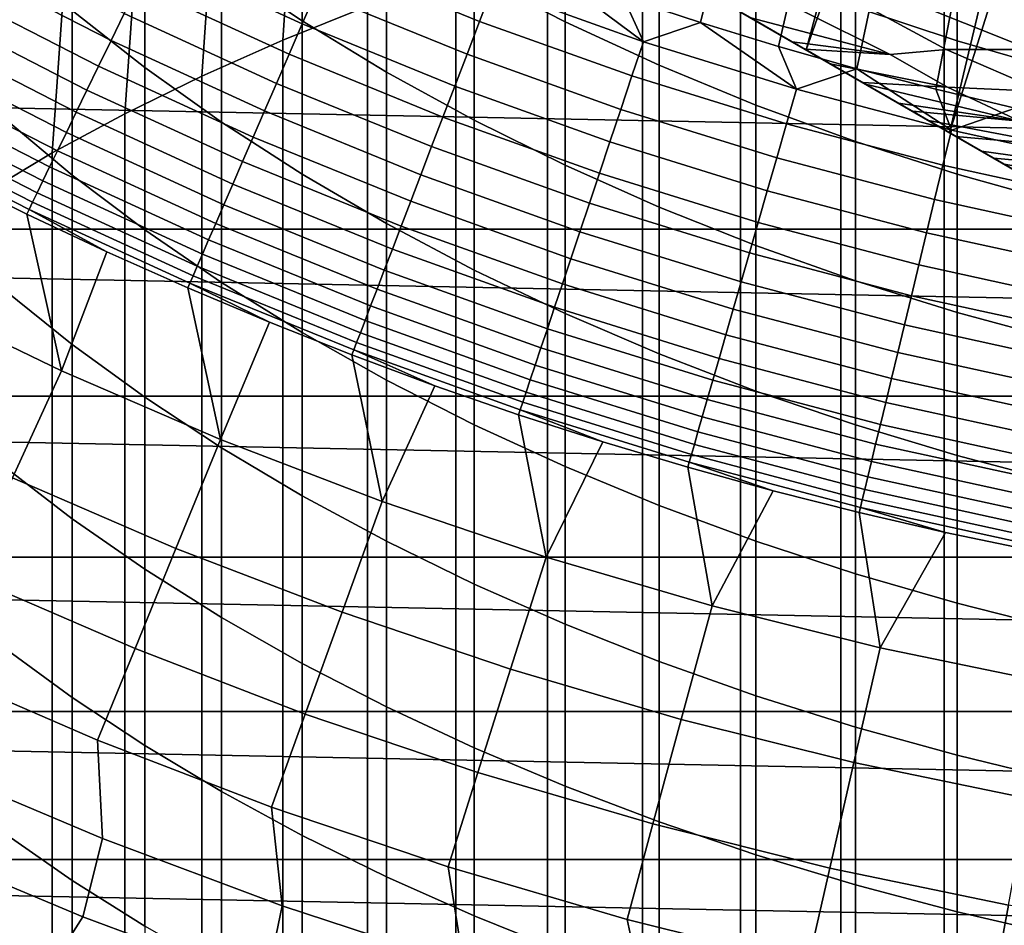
# Model space of a CAD drawing. Header units: metres. Extents: x -32 to 117, y -314 to 32.
# Tile 61 of 256: x -10.35 to -4.7, y -25.32 to -20.13. Entities that reach past the tile are written whole.
import ezdxf

# ---------------------------------------------------------------- set-up
doc = ezdxf.new("R2010")
doc.units = ezdxf.units.M
doc.layers.add('solid_24_501_064_XXX', color=7, linetype='CONTINUOUS')

msp = doc.modelspace()

# ---------------------------------------------------------------- linework, layer by layer
at = {"layer": 'solid_24_501_064_XXX'}
for points in [[(-17.164658, -13.761341, 148.5), (-17.164658, -13.761341, 129.791641), (-3.335342, -21.745701, 129.791641), (-3.335342, -21.745701, 148.5)], [(-17.159746, -13.764176, 129.621338), (-3.335342, -21.745701, 129.791641), (-17.164658, -13.761341, 129.791641)], [(-17.164658, -13.761341, 148.5), (-3.335342, -21.745701, 148.5), (-4.183744, -21.255875, 148.836288)], [(-17.164658, -13.761341, 148.5), (-4.183744, -21.255875, 148.836288), (-16.316256, -14.251166, 148.836288)], [(-17.144802, -13.772804, 129.450684), (-3.340253, -21.742865, 129.621338), (-3.335342, -21.745701, 129.791641), (-17.159746, -13.764176, 129.621338)], [(-17.139305, -13.775978, 129.406357), (-3.355197, -21.734238, 129.450684), (-3.340253, -21.742865, 129.621338), (-17.144802, -13.772804, 129.450684)], [(-17.11982, -13.787229, 129.279663), (-3.360694, -21.731064, 129.406357), (-3.355197, -21.734238, 129.450684), (-17.139305, -13.775978, 129.406357)], [(-17.084394, -13.807681, 129.10791), (-3.380181, -21.719812, 129.279663), (-3.360694, -21.731064, 129.406357), (-17.11982, -13.787229, 129.279663)], [(-17.062336, -13.820416, 129.020355), (-3.415605, -21.69936, 129.10791), (-3.380181, -21.719812, 129.279663), (-17.084394, -13.807681, 129.10791)], [(-17.038164, -13.834373, 128.935287), (-3.437664, -21.686625, 129.020355), (-3.415605, -21.69936, 129.10791), (-17.062336, -13.820416, 129.020355)], [(-16.980753, -13.867519, 128.761612), (-3.461836, -21.672668, 128.935287), (-3.437664, -21.686625, 129.020355), (-17.038164, -13.834373, 128.935287)], [(-16.932249, -13.895523, 128.636612), (-3.519247, -21.639523, 128.761612), (-3.461836, -21.672668, 128.935287), (-16.980753, -13.867519, 128.761612)], [(-16.911251, -13.907645, 128.5867), (-3.567751, -21.611519, 128.636612), (-3.519247, -21.639523, 128.761612), (-16.932249, -13.895523, 128.636612)], [(-16.829237, -13.954996, 128.410522), (-3.588748, -21.599396, 128.5867), (-3.567751, -21.611519, 128.636612), (-16.911251, -13.907645, 128.5867)], [(-16.746887, -14.002541, 128.256302), (-3.670763, -21.552046, 128.410522), (-3.588748, -21.599396, 128.5867), (-16.829237, -13.954996, 128.410522)], [(-16.733585, -14.010221, 128.232971), (-3.753112, -21.504501, 128.256302), (-3.670763, -21.552046, 128.410522), (-16.746887, -14.002541, 128.256302)], [(-16.623266, -14.073914, 128.054153), (-3.766415, -21.49682, 128.232971), (-3.753112, -21.504501, 128.256302), (-16.733585, -14.010221, 128.232971)], [(-16.502417, -14.143686, 127.880692), (-3.876734, -21.433128, 128.054153), (-3.766415, -21.49682, 128.232971), (-16.623266, -14.073914, 128.054153)], [(-16.497526, -14.14651, 127.874092), (-3.997584, -21.363356, 127.880692), (-3.876734, -21.433128, 128.054153), (-16.502417, -14.143686, 127.880692)], [(-16.497526, -14.14651, 127.874092), (-4.002474, -21.360531, 127.874092), (-3.997584, -21.363356, 127.880692)], [(-16.497526, -14.14651, 127.874092), (-16.354189, -14.229266, 127.693161), (-4.002474, -21.360531, 127.874092)], [(-16.354189, -14.229266, 127.693161), (-4.145812, -21.277775, 127.693161), (-4.002474, -21.360531, 127.874092)], [(-16.354189, -14.229266, 127.693161), (-16.193218, -14.322203, 127.511368), (-4.145812, -21.277775, 127.693161)], [(-16.316256, -14.251166, 148.836288), (-4.183744, -21.255875, 148.836288), (-5.01775, -20.774361, 149.12825)], [(-16.316256, -14.251166, 148.836288), (-5.01775, -20.774361, 149.12825), (-15.482249, -14.73268, 149.12825)], [(-16.193218, -14.322203, 127.511368), (-4.306782, -21.184839, 127.511368), (-4.145812, -21.277775, 127.693161)], [(-16.112925, -14.368559, 127.433479), (-4.306782, -21.184839, 127.511368), (-16.193218, -14.322203, 127.511368)], [(-4.387076, -21.138481, 127.433479), (-4.306782, -21.184839, 127.511368), (-16.112925, -14.368559, 127.433479)], [(-4.387076, -21.138481, 127.433479), (-16.112925, -14.368559, 127.433479), (-16.070635, -14.392975, 127.397461)], [(-4.429364, -21.114067, 127.397461), (-16.070635, -14.392975, 127.397461), (-16.02, -14.42221, 127.357704)], [(-4.387076, -21.138481, 127.433479), (-16.070635, -14.392975, 127.397461), (-4.429364, -21.114067, 127.397461)], [(-4.480006, -21.084829, 127.357704), (-16.02, -14.42221, 127.357704), (-15.917484, -14.481397, 127.286102)], [(-4.480006, -21.084829, 127.357704), (-4.429364, -21.114067, 127.397461), (-16.02, -14.42221, 127.357704)], [(-4.585603, -21.023861, 127.284103), (-4.480006, -21.084829, 127.357704), (-15.917484, -14.481397, 127.286102)], [(-4.585603, -21.023861, 127.284103), (-15.917484, -14.481397, 127.286102), (-15.796026, -14.551521, 127.213036)], [(-4.703994, -20.955509, 127.213028), (-15.796026, -14.551521, 127.213036), (-15.733983, -14.587341, 127.17955)], [(-4.703994, -20.955509, 127.213028), (-4.585603, -21.023861, 127.284103), (-15.796026, -14.551521, 127.213036)], [(-4.766017, -20.919701, 127.17955), (-15.733983, -14.587341, 127.17955), (-15.664571, -14.627417, 127.144661)], [(-4.703994, -20.955509, 127.213028), (-15.733983, -14.587341, 127.17955), (-4.766017, -20.919701, 127.17955)], [(-4.83546, -20.879606, 127.144646), (-15.664571, -14.627417, 127.144661), (-15.5188, -14.711577, 127.078682)], [(-4.83546, -20.879606, 127.144646), (-4.766017, -20.919701, 127.17955), (-15.664571, -14.627417, 127.144661)], [(-4.9812, -20.795464, 127.078682), (-15.5188, -14.711577, 127.078682), (-15.361296, -14.802513, 127.016624)], [(-4.9812, -20.795464, 127.078682), (-4.83546, -20.879606, 127.144646), (-15.5188, -14.711577, 127.078682)], [(-15.482249, -14.73268, 149.12825), (-5.01775, -20.774361, 149.12825), (-5.839837, -20.29973, 149.376968)], [(-15.482249, -14.73268, 149.12825), (-5.839837, -20.29973, 149.376968), (-14.660162, -15.207313, 149.376968)], [(-5.138761, -20.704496, 127.016602), (-15.361296, -14.802513, 127.016624), (-15.269307, -14.855622, 126.984024)], [(-5.138761, -20.704496, 127.016602), (-4.9812, -20.795464, 127.078682), (-15.361296, -14.802513, 127.016624)], [(-5.230693, -20.651419, 126.984024), (-15.269307, -14.855622, 126.984024), (-15.188452, -14.902305, 126.957336)], [(-5.230693, -20.651419, 126.984024), (-5.138761, -20.704496, 127.016602), (-15.269307, -14.855622, 126.984024)], [(-5.311619, -20.604696, 126.957314), (-15.188452, -14.902305, 126.957336), (-15.000912, -15.010581, 126.901398)], [(-5.311619, -20.604696, 126.957314), (-5.230693, -20.651419, 126.984024), (-15.188452, -14.902305, 126.957336)], [(-5.499175, -20.49641, 126.901375), (-15.000912, -15.010581, 126.901398), (-14.982696, -15.021098, 126.896385)], [(-5.499175, -20.49641, 126.901375), (-5.311619, -20.604696, 126.957314), (-15.000912, -15.010581, 126.901398)], [(-5.517304, -20.485945, 126.896385), (-14.982696, -15.021098, 126.896385), (-14.79789, -15.127795, 126.849052)], [(-5.499175, -20.49641, 126.901375), (-14.982696, -15.021098, 126.896385), (-5.517304, -20.485945, 126.896385)], [(-5.702212, -20.379187, 126.84903), (-14.79789, -15.127795, 126.849052), (-14.653592, -15.211106, 126.8162)], [(-5.702212, -20.379187, 126.84903), (-5.517304, -20.485945, 126.896385), (-14.79789, -15.127795, 126.849052)], [(-14.660162, -15.207313, 149.376968), (-5.839837, -20.29973, 149.376968), (-6.652498, -19.83054, 149.583359)], [(-5.846408, -20.295935, 126.8162), (-14.653592, -15.211106, 126.8162), (-14.578781, -15.254297, 126.800453)], [(-5.846408, -20.295935, 126.8162), (-5.702212, -20.379187, 126.84903), (-14.653592, -15.211106, 126.8162)], [(-6.652498, -19.83054, 149.583359), (-5.839837, -20.29973, 149.376968), (-4.50772, -15.351886, 154.5), (-4.871593, -15.240326, 154.5)], [(-5.921337, -20.252676, 126.80043), (-14.578781, -15.254297, 126.800453), (-14.343043, -15.390401, 126.755737)], [(-5.921337, -20.252676, 126.80043), (-5.846408, -20.295935, 126.8162), (-14.578781, -15.254297, 126.800453)], [(-5.839837, -20.29973, 149.376968), (-4.141077, -15.454817, 154.5), (-4.50772, -15.351886, 154.5)], [(-6.157094, -20.11656, 126.755707), (-5.921337, -20.252676, 126.80043), (-14.343043, -15.390401, 126.755737)], [(-5.839837, -20.29973, 149.376968), (-5.01775, -20.774361, 149.12825), (-3.772177, -15.548978, 154.5), (-4.141077, -15.454817, 154.5)], [(-5.01775, -20.774361, 149.12825), (-3.401261, -15.634293, 154.5), (-3.772177, -15.548978, 154.5)], [(-5.01775, -20.774361, 149.12825), (-4.183744, -21.255875, 148.836288), (-3.028006, -15.710841, 154.5), (-3.401261, -15.634293, 154.5)], [(25.351879, -20.335474, -303.5), (-26.140261, -19.311563, -303.5), (-26.88744, -18.256929, -303.5), (26.140261, -19.311563, -303.5)], [(-8.842246, -20.244045, 231.586288), (-8.356239, -20.049328, 231.968445), (-8.247112, -18.387575, 231.189072), (-8.730267, -18.589054, 230.824234)], [(-9.306269, -20.44952, 231.183029), (-8.842246, -20.244045, 231.586288), (-8.730267, -18.589054, 230.824234), (-9.192389, -18.801752, 230.439087)], [(-6.446169, -20.141872, 123.621208), (-6.126669, -18.855984, 123.854294), (-6.548219, -18.713766, 123.854294), (-6.890175, -19.994339, 123.621208)], [(-9.747155, -20.665239, 230.759659), (-9.306269, -20.44952, 231.183029), (-9.192389, -18.801752, 230.439087), (-9.632364, -19.025156, 230.034546)], [(-5.999008, -20.279547, 123.621208), (-5.702035, -18.988708, 123.854294), (-6.126669, -18.855984, 123.854294), (-6.446169, -20.141872, 123.621208)], [(-8.730267, -20.133371, 208.149963), (-9.192389, -19.82403, 208.46283), (-9.192389, -18.963285, 207.582001), (-8.730267, -19.283205, 207.279953)], [(-10.163809, -20.890667, 230.31723), (-9.747155, -20.665239, 230.759659), (-9.632364, -19.025156, 230.034546), (-10.049136, -19.258728, 229.611603)], [(-5.548912, -20.407295, 123.621208), (-5.274531, -19.11187, 123.854294), (-5.702035, -18.988708, 123.854294), (-5.999008, -20.279547, 123.621208)], [(-5.049653, -229.142227, 340.774384), (-4.446262, -229.034714, 340.985382), (-4.446262, -19.024477, 233.979828), (-5.049653, -19.131989, 233.768829)], [(-7.222413, -20.138845, 206.472122), (-7.744091, -19.871693, 206.72435), (-7.744091, -19.070705, 205.846176), (-7.222413, -19.346373, 205.603287)], [(-5.640489, -229.26326, 340.536865), (-5.049653, -229.142227, 340.774384), (-5.049653, -19.131989, 233.768829), (-5.640489, -19.253021, 233.531296)], [(-5.096099, -20.525055, 123.621208), (-4.84437, -19.225409, 123.854294), (-5.274531, -19.11187, 123.854294), (-5.548912, -20.407295, 123.621208)], [(-9.632364, -20.401134, 209.653137), (-10.049136, -20.07345, 210.008179), (-10.049136, -19.159416, 209.13501), (-9.632364, -19.499115, 208.791443)], [(-6.217302, -229.397507, 340.273376), (-5.640489, -229.26326, 340.536865), (-5.640489, -19.253021, 233.531296), (-6.217302, -19.387272, 233.267807)], [(-4.640792, -20.632769, 123.621208), (-4.41177, -19.329266, 123.854294), (-4.84437, -19.225409, 123.854294), (-5.096099, -20.525055, 123.621208)], [(-10.555194, -21.125244, 229.856842), (-10.163809, -20.890667, 230.31723), (-10.049136, -19.258728, 229.611603), (-10.441698, -19.501904, 229.171265)], [(-8.247112, -20.426399, 207.853592), (-8.730267, -20.133371, 208.149963), (-8.730267, -19.283205, 207.279953), (-8.247112, -19.58625, 206.993835)], [(24.523338, -21.327351, -303.5), (-25.351879, -20.335474, -303.5), (-26.140261, -19.311563, -303.5), (25.351879, -20.335474, -303.5)], [(-6.683336, -20.387062, 206.237762), (-7.222413, -20.138845, 206.472122), (-7.222413, -19.346373, 205.603287), (-6.683336, -19.602503, 205.377609)], [(-4.974885, -20.247736, 204.809097), (-5.558216, -20.053728, 204.980042), (-5.558216, -19.312616, 204.109177), (-4.974885, -19.51239, 203.945007)], [(-6.778657, -229.544647, 339.984589), (-6.217302, -229.397507, 340.273376), (-6.217302, -19.387272, 233.267807), (-6.778657, -19.53441, 232.979034)], [(-9.192389, -20.714554, 209.313538), (-9.632364, -20.401134, 209.653137), (-9.632364, -19.499115, 208.791443), (-9.192389, -19.82403, 208.46283)], [(-7.323161, -229.7043, 339.671234), (-6.778657, -229.544647, 339.984589), (-6.778657, -19.53441, 232.979034), (-7.323161, -19.694069, 232.66568)], [(-4.379568, -20.420036, 204.657288), (-4.974885, -20.247736, 204.809097), (-4.974885, -19.51239, 203.945007), (-4.379568, -19.689808, 203.79921)], [(-9.589217, -19.756628, 123.354111), (-8.730364, -20.150885, 123.354111), (-8.652328, -19.970766, 123.442886), (-9.503504, -19.580032, 123.442886)], [(-7.744091, -20.702406, 207.574448), (-8.247112, -20.426399, 207.853592), (-8.247112, -19.58625, 206.993835), (-7.744091, -19.871693, 206.72435)], [(-8.57196, -19.785267, 123.517342), (-7.712817, -20.135733, 123.517342), (-7.63878, -19.942444, 123.577095), (-8.489676, -19.595343, 123.577095)], [(-6.128158, -20.615747, 206.021866), (-6.683336, -20.387062, 206.237762), (-6.683336, -19.602503, 205.377609), (-6.128158, -19.838476, 205.169693)], [(-10.688573, -19.804302, 123.006828), (-9.826651, -20.245811, 123.006828), (-9.751208, -20.090378, 123.135521), (-10.606513, -19.652258, 123.135521)], [(-7.849457, -229.876083, 339.334106), (-7.323161, -229.7043, 339.671234), (-7.323161, -19.694069, 232.66568), (-7.849457, -19.86585, 232.328552)], [(-10.049136, -21.01697, 210.849396), (-10.441698, -20.688725, 211.23056), (-10.441698, -19.73229, 210.377823), (-10.049136, -20.07345, 210.008179)], [(-9.671927, -19.927034, 123.25148), (-8.805667, -20.324694, 123.25148), (-8.730364, -20.150885, 123.354111), (-9.589217, -19.756628, 123.354111)], [(-10.766035, -19.947826, 122.866074), (-9.897866, -20.392536, 122.866074), (-9.826651, -20.245811, 123.006828), (-10.688573, -19.804302, 123.006828)], [(-8.652328, -19.970766, 123.442886), (-7.78513, -20.324518, 123.442886), (-7.712817, -20.135733, 123.517342), (-8.57196, -19.785267, 123.517342)], [(-8.730267, -21.012955, 208.990219), (-9.192389, -20.714554, 209.313538), (-9.192389, -19.82403, 208.46283), (-8.730267, -20.133371, 208.149963)], [(-8.356239, -230.05957, 338.973999), (-7.849457, -229.876083, 339.334106), (-7.849457, -19.86585, 232.328552), (-8.356239, -20.049328, 231.968445)], [(-7.222413, -20.960726, 207.313171), (-7.744091, -20.702406, 207.574448), (-7.744091, -19.871693, 206.72435), (-7.222413, -20.138845, 206.472122)], [(-7.63878, -19.942444, 123.577095), (-6.773739, -20.252617, 123.577095), (-7.330808, -19.837019, 123.621208)], [(-6.773739, -20.252617, 123.577095), (-6.890175, -19.994339, 123.621208), (-7.330808, -19.837019, 123.621208)], [(-5.558216, -20.824348, 205.824921), (-6.128158, -20.615747, 206.021866), (-6.128158, -19.838476, 205.169693), (-5.558216, -20.053728, 204.980042)], [(-9.751208, -20.090378, 123.135521), (-8.877847, -20.491295, 123.135521), (-8.805667, -20.324694, 123.25148), (-9.671927, -19.927034, 123.25148)], [(-10.838499, -20.082092, 122.713974), (-9.964487, -20.529795, 122.713974), (-9.897866, -20.392536, 122.866074), (-10.766035, -19.947826, 122.866074)], [(-8.730364, -20.150885, 123.354111), (-7.855345, -20.507826, 123.354111), (-7.78513, -20.324518, 123.442886), (-8.652328, -19.970766, 123.442886)], [(-7.712817, -20.135733, 123.517342), (-6.839392, -20.448912, 123.517342), (-6.773739, -20.252617, 123.577095), (-7.63878, -19.942444, 123.577095)], [(-6.773739, -20.252617, 123.577095), (-6.446169, -20.141872, 123.621208), (-6.890175, -19.994339, 123.621208)], [(-5.310397, -19.993769, 126.581253), (-4.553425, -20.298023, 126.626312), (-5.037984, -20.298004, 126.680763), (-5.444554, -20.077356, 126.626312)], [(-4.553425, -20.298023, 126.626312), (-5.310397, -19.993769, 126.581253), (-4.511974, -20.067154, 126.545876), (-4.440604, -20.204756, 126.581253)], [(-10.905592, -20.206406, 122.551315), (-10.026171, -20.656881, 122.551315), (-9.964487, -20.529795, 122.713974), (-10.838499, -20.082092, 122.713974)], [(-9.632364, -21.332251, 210.483292), (-10.049136, -21.01697, 210.849396), (-10.049136, -20.07345, 210.008179), (-9.632364, -20.401134, 209.653137)], [(-9.826651, -20.245811, 123.006828), (-8.946532, -20.649832, 123.006828), (-8.877847, -20.491295, 123.135521), (-9.751208, -20.090378, 123.135521)], [(-8.842246, -230.254288, 338.591858), (-8.356239, -230.05957, 338.973999), (-8.356239, -20.049328, 231.968445), (-8.842246, -20.244045, 231.586288)], [(-5.85665, -20.077099, 126.680763), (-5.358907, -20.325819, 126.744232), (-6.157094, -20.11656, 126.755707), (-6.224898, -20.077415, 126.744156)], [(-5.444554, -20.077356, 126.626312), (-5.037984, -20.298004, 126.680763), (-5.358907, -20.325819, 126.744232), (-5.85665, -20.077099, 126.680763)], [(-4.974885, -21.012365, 205.6474), (-5.558216, -20.824348, 205.824921), (-5.558216, -20.053728, 204.980042), (-4.974885, -20.247736, 204.809097)], [(-8.805667, -20.324694, 123.25148), (-7.9231, -20.684713, 123.25148), (-7.855345, -20.507826, 123.354111), (-8.730364, -20.150885, 123.354111)], [(-8.247112, -21.295618, 208.683945), (-8.730267, -21.012955, 208.990219), (-8.730267, -20.133371, 208.149963), (-8.247112, -20.426399, 207.853592)], [(-7.78513, -20.324518, 123.442886), (-6.903516, -20.640633, 123.442886), (-6.839392, -20.448912, 123.517342), (-7.712817, -20.135733, 123.517342)], [(-6.683336, -21.200739, 207.070435), (-7.222413, -20.960726, 207.313171), (-7.222413, -20.138845, 206.472122), (-6.683336, -20.387062, 206.237762)], [(-6.773739, -20.252617, 123.577095), (-5.896154, -20.525286, 123.577095), (-6.446169, -20.141872, 123.621208)], [(-5.896154, -20.525286, 123.577095), (-5.999008, -20.279547, 123.621208), (-6.446169, -20.141872, 123.621208)], [(-6.157094, -20.11656, 126.755707), (-5.358907, -20.325819, 126.744232), (-5.921337, -20.252676, 126.80043)], [(-10.966969, -20.320127, 122.378937), (-10.082597, -20.773136, 122.378937), (-10.026171, -20.656881, 122.551315), (-10.905592, -20.206406, 122.551315)], [(-9.897866, -20.392536, 122.866074), (-9.01137, -20.799484, 122.866074), (-8.946532, -20.649832, 123.006828), (-9.826651, -20.245811, 123.006828)], [(-9.306269, -230.459763, 338.188599), (-8.842246, -230.254288, 338.591858), (-8.842246, -20.244045, 231.586288), (-9.306269, -20.44952, 231.183029)], [(-6.839392, -20.448912, 123.517342), (-5.953301, -20.724224, 123.517342), (-5.896154, -20.525286, 123.577095), (-6.773739, -20.252617, 123.577095)], [(-5.358907, -20.325819, 126.744232), (-5.846408, -20.295935, 126.8162), (-5.921337, -20.252676, 126.80043)], [(-4.379568, -21.179342, 205.489761), (-4.974885, -21.012365, 205.6474), (-4.974885, -20.247736, 204.809097), (-4.379568, -20.420036, 204.657288)], [(-11.022311, -20.422668, 122.197731), (-10.133476, -20.877964, 122.197731), (-10.082597, -20.773136, 122.378937), (-10.966969, -20.320127, 122.378937)], [(-8.877847, -20.491295, 123.135521), (-7.988046, -20.854267, 123.135521), (-7.9231, -20.684713, 123.25148), (-8.805667, -20.324694, 123.25148)], [(-7.855345, -20.507826, 123.354111), (-6.965779, -20.826794, 123.354111), (-6.903516, -20.640633, 123.442886), (-7.78513, -20.324518, 123.442886)], [(-5.896154, -20.525286, 123.577095), (-5.548912, -20.407295, 123.621208), (-5.999008, -20.279547, 123.621208)], [(-5.358907, -20.325819, 126.744232), (-5.030647, -20.513456, 126.816277), (-5.702212, -20.379187, 126.84903), (-5.846408, -20.295935, 126.8162)], [(-5.037984, -20.298004, 126.680763), (-4.480951, -20.537231, 126.744232), (-5.030647, -20.513456, 126.816277), (-5.358907, -20.325819, 126.744232)], [(-4.553425, -20.298023, 126.626312), (-4.211036, -20.485542, 126.680763), (-4.480951, -20.537231, 126.744232), (-5.037984, -20.298004, 126.680763)], [(24.523338, -21.327351, -303.5), (-24.523338, -21.327351, -303.5), (-25.351879, -20.335474, -303.5)], [(-5.030647, -20.513456, 126.816277), (-5.517304, -20.485945, 126.896385), (-5.702212, -20.379187, 126.84903)], [(-11.071334, -20.5135, 122.008636), (-10.178547, -20.970821, 122.008636), (-10.133476, -20.877964, 122.197731), (-11.022311, -20.422668, 122.197731)], [(-9.964487, -20.529795, 122.713974), (-9.072023, -20.939482, 122.713974), (-9.01137, -20.799484, 122.866074), (-9.897866, -20.392536, 122.866074)], [(-9.192389, -21.633808, 210.133118), (-9.632364, -21.332251, 210.483292), (-9.632364, -20.401134, 209.653137), (-9.192389, -20.714554, 209.313538)], [(-7.744091, -21.561861, 208.395477), (-8.247112, -21.295618, 208.683945), (-8.247112, -20.426399, 207.853592), (-7.744091, -20.702406, 207.574448)], [(-6.128158, -21.421864, 206.846786), (-6.683336, -21.200739, 207.070435), (-6.683336, -20.387062, 206.237762), (-6.128158, -20.615747, 206.021866)], [(-5.896154, -20.525286, 123.577095), (-5.007651, -20.759949, 123.577095), (-5.548912, -20.407295, 123.621208)], [(-5.007651, -20.759949, 123.577095), (-5.096099, -20.525055, 123.621208), (-5.548912, -20.407295, 123.621208)], [(-9.747155, -230.675476, 337.765228), (-9.306269, -230.459763, 338.188599), (-9.306269, -20.44952, 231.183029), (-9.747155, -20.665239, 230.759659)], [(-8.946532, -20.649832, 123.006828), (-8.049848, -21.015612, 123.006828), (-7.988046, -20.854267, 123.135521), (-8.877847, -20.491295, 123.135521)], [(-6.903516, -20.640633, 123.442886), (-6.009118, -20.918528, 123.442886), (-5.953301, -20.724224, 123.517342), (-6.839392, -20.448912, 123.517342)], [(-5.030647, -20.513456, 126.816277), (-4.614674, -20.707964, 126.896408), (-5.499175, -20.49641, 126.901375), (-5.517304, -20.485945, 126.896385)], [(-5.499175, -20.49641, 126.901375), (-4.614674, -20.707964, 126.896408), (-5.311619, -20.604696, 126.957314)], [(-11.113786, -20.592157, 121.812614), (-10.217575, -21.051229, 121.812614), (-10.178547, -20.970821, 122.008636), (-11.071334, -20.5135, 122.008636)], [(-10.026171, -20.656881, 122.551315), (-9.128182, -21.069103, 122.551315), (-9.072023, -20.939482, 122.713974), (-9.964487, -20.529795, 122.713974)], [(-7.9231, -20.684713, 123.25148), (-7.025862, -21.006432, 123.25148), (-6.965779, -20.826794, 123.354111), (-7.855345, -20.507826, 123.354111)], [(-5.953301, -20.724224, 123.517342), (-5.056187, -20.961161, 123.517342), (-5.007651, -20.759949, 123.577095), (-5.896154, -20.525286, 123.577095)], [(-5.007651, -20.759949, 123.577095), (-4.640792, -20.632769, 123.621208), (-5.096099, -20.525055, 123.621208)], [(-4.480951, -20.537231, 126.744232), (-4.204612, -20.698563, 126.816277), (-4.614674, -20.707964, 126.896408), (-5.030647, -20.513456, 126.816277)], [(-11.149446, -20.65823, 121.610687), (-10.25036, -21.118776, 121.610687), (-10.217575, -21.051229, 121.812614), (-11.113786, -20.592157, 121.812614)], [(-4.614674, -20.707964, 126.896408), (-5.230693, -20.651419, 126.984024), (-5.311619, -20.604696, 126.957314)], [(-11.178131, -20.71138, 121.403885), (-10.276732, -21.173113, 121.403885), (-10.25036, -21.118776, 121.610687), (-11.149446, -20.65823, 121.610687)], [(-10.163809, -230.900909, 337.322784), (-9.747155, -230.675476, 337.765228), (-9.747155, -20.665239, 230.759659), (-10.163809, -20.890667, 230.31723)], [(-10.082597, -20.773136, 122.378937), (-9.179555, -21.187679, 122.378937), (-9.128182, -21.069103, 122.551315), (-10.026171, -20.656881, 122.551315)], [(-9.01137, -20.799484, 122.866074), (-8.108186, -21.167915, 122.866074), (-8.049848, -21.015612, 123.006828), (-8.946532, -20.649832, 123.006828)], [(-6.965779, -20.826794, 123.354111), (-6.063314, -21.107193, 123.354111), (-6.009118, -20.918528, 123.442886), (-6.903516, -20.640633, 123.442886)], [(-5.558216, -21.623568, 206.642776), (-6.128158, -21.421864, 206.846786), (-6.128158, -20.615747, 206.021866), (-5.558216, -20.824348, 205.824921)], [(-4.614674, -20.707964, 126.896408), (-4.374411, -20.849636, 126.984077), (-5.138761, -20.704496, 127.016602), (-5.230693, -20.651419, 126.984024)], [(-5.007651, -20.759949, 123.577095), (-4.109876, -20.956167, 123.577095), (-4.640792, -20.632769, 123.621208)], [(-11.199695, -20.751333, 121.193291), (-10.296556, -21.213955, 121.193291), (-10.276732, -21.173113, 121.403885), (-11.178131, -20.71138, 121.403885)], [(-10.049136, -21.988861, 211.657669), (-10.441698, -21.673918, 212.049896), (-10.441698, -20.688725, 211.23056), (-10.049136, -21.01697, 210.849396)], [(-8.730267, -21.920914, 209.799728), (-9.192389, -21.633808, 210.133118), (-9.192389, -20.714554, 209.313538), (-8.730267, -21.012955, 208.990219)], [(-7.988046, -20.854267, 123.135521), (-7.083453, -21.178621, 123.135521), (-7.025862, -21.006432, 123.25148), (-7.9231, -20.684713, 123.25148)], [(-7.222413, -21.811045, 208.125473), (-7.744091, -21.561861, 208.395477), (-7.744091, -20.702406, 207.574448), (-7.222413, -20.960726, 207.313171)], [(-4.374411, -20.849636, 126.984077), (-4.9812, -20.795464, 127.078682), (-5.138761, -20.704496, 127.016602)], [(-10.296556, -21.213955, 121.193291), (-11.199695, -20.751333, 121.193291), (-10.764361, -21.014334, 120.980194), (-10.309723, -21.241076, 120.980194)], [(-10.133476, -20.877964, 122.197731), (-9.225878, -21.294598, 122.197731), (-9.179555, -21.187679, 122.378937), (-10.082597, -20.773136, 122.378937)], [(-6.009118, -20.918528, 123.442886), (-5.103592, -21.157684, 123.442886), (-5.056187, -20.961161, 123.517342), (-5.953301, -20.724224, 123.517342)], [(-5.056187, -20.961161, 123.517342), (-4.14971, -21.159281, 123.517342), (-4.109876, -20.956167, 123.577095), (-5.007651, -20.759949, 123.577095)], [(-9.072023, -20.939482, 122.713974), (-8.162761, -21.310392, 122.713974), (-8.108186, -21.167915, 122.866074), (-9.01137, -20.799484, 122.866074)], [(-7.025862, -21.006432, 123.25148), (-6.115613, -21.289249, 123.25148), (-6.063314, -21.107193, 123.354111), (-6.965779, -20.826794, 123.354111)], [(-4.974885, -21.805368, 206.458908), (-5.558216, -21.623568, 206.642776), (-5.558216, -20.824348, 205.824921), (-4.974885, -21.012365, 205.6474)], [(-4.374411, -20.849636, 126.984077), (-4.162773, -20.974621, 127.07869), (-4.83546, -20.879606, 127.144646), (-4.9812, -20.795464, 127.078682)], [(-10.555194, -231.135483, 336.862396), (-10.163809, -230.900909, 337.322784), (-10.163809, -20.890667, 230.31723), (-10.555194, -21.125244, 229.856842)], [(-10.178547, -20.970821, 122.008636), (-9.266911, -21.389309, 122.008636), (-9.225878, -21.294598, 122.197731), (-10.133476, -20.877964, 122.197731)], [(-8.049848, -21.015612, 123.006828), (-7.138256, -21.342476, 123.006828), (-7.083453, -21.178621, 123.135521), (-7.988046, -20.854267, 123.135521)], [(-4.162773, -20.974621, 127.07869), (-4.766017, -20.919701, 127.17955), (-4.83546, -20.879606, 127.144646)], [(-9.128182, -21.069103, 122.551315), (-8.21329, -21.44231, 122.551315), (-8.162761, -21.310392, 122.713974), (-9.072023, -20.939482, 122.713974)], [(-6.063314, -21.107193, 123.354111), (-5.149622, -21.348509, 123.354111), (-5.103592, -21.157684, 123.442886), (-6.009118, -20.918528, 123.442886)], [(-4.162773, -20.974621, 127.07869), (-3.983431, -21.082743, 127.179596), (-4.703994, -20.955509, 127.213028), (-4.766017, -20.919701, 127.17955)], [(-10.217575, -21.051229, 121.812614), (-9.302444, -21.471323, 121.812614), (-9.266911, -21.389309, 122.008636), (-10.178547, -20.970821, 122.008636)], [(-6.683336, -22.042566, 207.874619), (-7.222413, -21.811045, 208.125473), (-7.222413, -20.960726, 207.313171), (-6.683336, -21.200739, 207.070435)], [(-5.103592, -21.157684, 123.442886), (-4.188616, -21.357662, 123.442886), (-4.14971, -21.159281, 123.517342), (-5.056187, -20.961161, 123.517342)], [(-4.703994, -20.955509, 127.213028), (-3.983431, -21.082743, 127.179596), (-4.585603, -21.023861, 127.284103)], [(-10.110748, -22.139452, 113.790924), (-10.309723, -21.241076, 120.980194), (-10.764361, -21.014334, 120.980194), (-11.005371, -21.708624, 113.790924)], [(-10.25036, -21.118776, 121.610687), (-9.332292, -21.540216, 121.610687), (-9.302444, -21.471323, 121.812614), (-10.217575, -21.051229, 121.812614)], [(-9.632364, -22.291367, 211.280945), (-10.049136, -21.988861, 211.657669), (-10.049136, -21.01697, 210.849396), (-9.632364, -21.332251, 210.483292)], [(-8.247112, -22.192877, 209.483917), (-8.730267, -21.920914, 209.799728), (-8.730267, -21.012955, 208.990219), (-8.247112, -21.295618, 208.683945)], [(-8.108186, -21.167915, 122.866074), (-7.189988, -21.497149, 122.866074), (-7.138256, -21.342476, 123.006828), (-8.049848, -21.015612, 123.006828)], [(-7.083453, -21.178621, 123.135521), (-6.165742, -21.463758, 123.135521), (-6.115613, -21.289249, 123.25148), (-7.025862, -21.006432, 123.25148)], [(-4.379568, -21.966825, 206.295609), (-4.974885, -21.805368, 206.458908), (-4.974885, -21.012365, 205.6474), (-4.379568, -21.179342, 205.489761)], [(-9.179555, -21.187679, 122.378937), (-8.259515, -21.562986, 122.378937), (-8.21329, -21.44231, 122.551315), (-9.128182, -21.069103, 122.551315)], [(-6.115613, -21.289249, 123.25148), (-5.194039, -21.532646, 123.25148), (-5.149622, -21.348509, 123.354111), (-6.063314, -21.107193, 123.354111)], [(-10.296556, -21.213955, 121.193291), (-9.374352, -21.637295, 121.193291), (-9.356302, -21.595636, 121.403885), (-10.276732, -21.173113, 121.403885)], [(-10.276732, -21.173113, 121.403885), (-9.356302, -21.595636, 121.403885), (-9.332292, -21.540216, 121.610687), (-10.25036, -21.118776, 121.610687)], [(-8.162761, -21.310392, 122.713974), (-7.238382, -21.641842, 122.713974), (-7.189988, -21.497149, 122.866074), (-8.108186, -21.167915, 122.866074)], [(-5.149622, -21.348509, 123.354111), (-4.226394, -21.550289, 123.354111), (-4.188616, -21.357662, 123.442886), (-5.103592, -21.157684, 123.442886)], [(-10.296556, -21.213955, 121.193291), (-10.309723, -21.241076, 120.980194), (-9.850311, -21.457983, 120.980194)], [(-9.374352, -21.637295, 121.193291), (-10.296556, -21.213955, 121.193291), (-9.850311, -21.457983, 120.980194), (-9.386338, -21.664957, 120.980194)], [(-9.225878, -21.294598, 122.197731), (-8.301194, -21.671799, 122.197731), (-8.259515, -21.562986, 122.378937), (-9.179555, -21.187679, 122.378937)], [(-7.138256, -21.342476, 123.006828), (-6.213445, -21.629818, 123.006828), (-6.165742, -21.463758, 123.135521), (-7.083453, -21.178621, 123.135521)], [(-6.128158, -22.255869, 207.643509), (-6.683336, -22.042566, 207.874619), (-6.683336, -21.200739, 207.070435), (-6.128158, -21.421864, 206.846786)], [(-10.110748, -22.139452, 113.790924), (-9.850311, -21.457983, 120.980194), (-10.309723, -21.241076, 120.980194)], [(23.656019, -22.285479, -303.5), (-23.656019, -22.285479, -303.5), (-24.523338, -21.327351, -303.5)], [(24.523338, -21.327351, -303.5), (23.656019, -22.285479, -303.5), (-24.523338, -21.327351, -303.5)], [(-9.192389, -22.580702, 210.920609), (-9.632364, -22.291367, 211.280945), (-9.632364, -21.332251, 210.483292), (-9.192389, -21.633808, 210.133118)], [(-9.266911, -21.389309, 122.008636), (-8.338115, -21.768187, 122.008636), (-8.301194, -21.671799, 122.197731), (-9.225878, -21.294598, 122.197731)], [(-7.744091, -22.449043, 209.186462), (-8.247112, -22.192877, 209.483917), (-8.247112, -21.295618, 208.683945), (-7.744091, -21.561861, 208.395477)], [(-8.21329, -21.44231, 122.551315), (-7.28319, -21.775812, 122.551315), (-7.238382, -21.641842, 122.713974), (-8.162761, -21.310392, 122.713974)], [(-7.189988, -21.497149, 122.866074), (-6.258475, -21.786573, 122.866074), (-6.213445, -21.629818, 123.006828), (-7.138256, -21.342476, 123.006828)], [(-6.165742, -21.463758, 123.135521), (-5.236615, -21.70915, 123.135521), (-5.194039, -21.532646, 123.25148), (-6.115613, -21.289249, 123.25148)], [(-9.302444, -21.471323, 121.812614), (-8.370087, -21.851654, 121.812614), (-8.338115, -21.768187, 122.008636), (-9.266911, -21.389309, 122.008636)], [(-5.194039, -21.532646, 123.25148), (-4.262848, -21.736168, 123.25148), (-4.226394, -21.550289, 123.354111), (-5.149622, -21.348509, 123.354111)], [(-8.259515, -21.562986, 122.378937), (-7.32418, -21.898365, 122.378937), (-7.28319, -21.775812, 122.551315), (-8.21329, -21.44231, 122.551315)], [(-5.558216, -22.450441, 207.432678), (-6.128158, -22.255869, 207.643509), (-6.128158, -21.421864, 206.846786), (-5.558216, -21.623568, 206.642776)], [(-9.199298, -22.53343, 113.790924), (-9.386338, -21.664957, 120.980194), (-9.850311, -21.457983, 120.980194), (-10.110748, -22.139452, 113.790924)], [(-9.332292, -21.540216, 121.610687), (-8.396943, -21.921768, 121.610687), (-8.370087, -21.851654, 121.812614), (-9.302444, -21.471323, 121.812614)], [(-7.238382, -21.641842, 122.713974), (-6.3006, -21.933216, 122.713974), (-6.258475, -21.786573, 122.866074), (-7.189988, -21.497149, 122.866074)], [(-6.213445, -21.629818, 123.006828), (-5.277129, -21.877108, 123.006828), (-5.236615, -21.70915, 123.135521), (-6.165742, -21.463758, 123.135521)], [(-9.356302, -21.595636, 121.403885), (-8.418547, -21.97817, 121.403885), (-8.396943, -21.921768, 121.610687), (-9.332292, -21.540216, 121.610687)], [(-8.301194, -21.671799, 122.197731), (-7.361139, -22.008869, 122.197731), (-7.32418, -21.898365, 122.378937), (-8.259515, -21.562986, 122.378937)], [(-7.222413, -22.688793, 208.908051), (-7.744091, -22.449043, 209.186462), (-7.744091, -21.561861, 208.395477), (-7.222413, -21.811045, 208.125473)], [(-5.236615, -21.70915, 123.135521), (-4.297791, -21.914341, 123.135521), (-4.262848, -21.736168, 123.25148), (-5.194039, -21.532646, 123.25148)], [(-9.374352, -21.637295, 121.193291), (-8.434787, -22.020567, 121.193291), (-8.418547, -21.97817, 121.403885), (-9.356302, -21.595636, 121.403885)], [(-4.974885, -22.625811, 207.242676), (-5.558216, -22.450441, 207.432678), (-5.558216, -21.623568, 206.642776), (-4.974885, -21.805368, 206.458908)], [(-10.049136, -22.987974, 212.432053), (-10.441698, -22.686705, 212.834869), (-10.441698, -21.673918, 212.049896), (-10.049136, -21.988861, 211.657669)], [(-9.374352, -21.637295, 121.193291), (-9.386338, -21.664957, 120.980194), (-8.91802, -21.861898, 120.980194)], [(-9.199298, -22.53343, 113.790924), (-8.91802, -21.861898, 120.980194), (-9.386338, -21.664957, 120.980194)], [(-8.434787, -22.020567, 121.193291), (-9.374352, -21.637295, 121.193291), (-8.91802, -21.861898, 120.980194), (-8.445573, -22.048717, 120.980194)], [(-8.730267, -22.856174, 210.577545), (-9.192389, -22.580702, 210.920609), (-9.192389, -21.633808, 210.133118), (-8.730267, -21.920914, 209.799728)], [(-8.338115, -21.768187, 122.008636), (-7.393879, -22.106756, 122.008636), (-7.361139, -22.008869, 122.197731), (-8.301194, -21.671799, 122.197731)], [(-7.28319, -21.775812, 122.551315), (-6.339602, -22.068989, 122.551315), (-6.3006, -21.933216, 122.713974), (-7.238382, -21.641842, 122.713974)], [(-6.258475, -21.786573, 122.866074), (-5.315374, -22.035656, 122.866074), (-5.277129, -21.877108, 123.006828), (-6.213445, -21.629818, 123.006828)], [(-11.310548, -22.310598, 106.589211), (-10.391117, -22.753374, 106.589211), (-10.110748, -22.139452, 113.790924), (-11.005371, -21.708624, 113.790924)], [(-5.277129, -21.877108, 123.006828), (-4.331041, -22.083887, 123.006828), (-4.297791, -21.914341, 123.135521), (-5.236615, -21.70915, 123.135521)], [(-8.370087, -21.851654, 121.812614), (-7.42223, -22.191523, 121.812614), (-7.393879, -22.106756, 122.008636), (-8.338115, -21.768187, 122.008636)], [(-7.32418, -21.898365, 122.378937), (-6.375281, -22.193192, 122.378937), (-6.339602, -22.068989, 122.551315), (-7.28319, -21.775812, 122.551315)], [(-6.3006, -21.933216, 122.713974), (-5.351151, -22.183973, 122.713974), (-5.315374, -22.035656, 122.866074), (-6.258475, -21.786573, 122.866074)], [(-8.396943, -21.921768, 121.610687), (-7.446045, -22.262728, 121.610687), (-7.42223, -22.191523, 121.812614), (-8.370087, -21.851654, 121.812614)], [(-6.683336, -22.911552, 208.649384), (-7.222413, -22.688793, 208.908051), (-7.222413, -21.811045, 208.125473), (-6.683336, -22.042566, 207.874619)], [(-4.379568, -22.781555, 207.073914), (-4.974885, -22.625811, 207.242676), (-4.974885, -21.805368, 206.458908), (-4.379568, -21.966825, 206.295609)], [(-9.199298, -22.53343, 113.790924), (-8.272535, -22.889904, 113.790924), (-8.445573, -22.048717, 120.980194), (-8.91802, -21.861898, 120.980194)], [(-7.361139, -22.008869, 122.197731), (-6.407453, -22.305185, 122.197731), (-6.375281, -22.193192, 122.378937), (-7.32418, -21.898365, 122.378937)], [(-5.315374, -22.035656, 122.866074), (-4.362429, -22.243933, 122.866074), (-4.331041, -22.083887, 123.006828), (-5.277129, -21.877108, 123.006828)], [(-8.247112, -23.117117, 210.252563), (-8.730267, -22.856174, 210.577545), (-8.730267, -21.920914, 209.799728), (-8.247112, -22.192877, 209.483917)], [(-8.418547, -21.97817, 121.403885), (-7.465202, -22.320005, 121.403885), (-7.446045, -22.262728, 121.610687), (-8.396943, -21.921768, 121.610687)], [(-6.339602, -22.068989, 122.551315), (-5.384276, -22.321299, 122.551315), (-5.351151, -22.183973, 122.713974), (-6.3006, -21.933216, 122.713974)], [(-9.632364, -23.277344, 212.045135), (-10.049136, -22.987974, 212.432053), (-10.049136, -21.988861, 211.657669), (-9.632364, -22.291367, 211.280945)], [(-8.434787, -22.020567, 121.193291), (-8.445573, -22.048717, 120.980194), (-7.969215, -22.22533, 120.980194)], [(-8.434787, -22.020567, 121.193291), (-7.479603, -22.363062, 121.193291), (-7.465202, -22.320005, 121.403885), (-8.418547, -21.97817, 121.403885)], [(-7.479603, -22.363062, 121.193291), (-8.434787, -22.020567, 121.193291), (-7.969215, -22.22533, 120.980194), (-7.489168, -22.391651, 120.980194)], [(-7.393879, -22.106756, 122.008636), (-6.435951, -22.40439, 122.008636), (-6.407453, -22.305185, 122.197731), (-7.361139, -22.008869, 122.197731)], [(-8.272535, -22.889904, 113.790924), (-7.969215, -22.22533, 120.980194), (-8.445573, -22.048717, 120.980194)], [(-6.128158, -23.116781, 208.411072), (-6.683336, -22.911552, 208.649384), (-6.683336, -22.042566, 207.874619), (-6.128158, -22.255869, 207.643509)], [(-6.375281, -22.193192, 122.378937), (-5.414578, -22.446922, 122.378937), (-5.384276, -22.321299, 122.551315), (-6.339602, -22.068989, 122.551315)], [(-5.351151, -22.183973, 122.713974), (-4.391792, -22.393652, 122.713974), (-4.362429, -22.243933, 122.866074), (-5.315374, -22.035656, 122.866074)], [(-7.42223, -22.191523, 121.812614), (-6.460629, -22.490295, 121.812614), (-6.435951, -22.40439, 122.008636), (-7.393879, -22.106756, 122.008636)], [(-10.391117, -22.753374, 106.589211), (-9.454391, -23.158278, 106.589211), (-9.199298, -22.53343, 113.790924), (-10.110748, -22.139452, 113.790924)], [(-5.384276, -22.321299, 122.551315), (-4.418978, -22.532276, 122.551315), (-4.391792, -22.393652, 122.713974), (-5.351151, -22.183973, 122.713974)], [(-8.272535, -22.889904, 113.790924), (-7.332004, -23.208281, 113.790924), (-7.489168, -22.391651, 120.980194), (-7.969215, -22.22533, 120.980194)], [(-7.744091, -23.362902, 209.946472), (-8.247112, -23.117117, 210.252563), (-8.247112, -22.192877, 209.483917), (-7.744091, -22.449043, 209.186462)], [(-7.446045, -22.262728, 121.610687), (-6.481359, -22.56246, 121.610687), (-6.460629, -22.490295, 121.812614), (-7.42223, -22.191523, 121.812614)], [(-6.407453, -22.305185, 122.197731), (-5.441902, -22.560196, 122.197731), (-5.414578, -22.446922, 122.378937), (-6.375281, -22.193192, 122.378937)], [(22.751431, -23.208225, -303.5), (-22.751431, -23.208225, -303.5), (-23.656019, -22.285479, -303.5)], [(23.656019, -22.285479, -303.5), (22.751431, -23.208225, -303.5), (-23.656019, -22.285479, -303.5)], [(-9.192389, -23.554117, 211.675064), (-9.632364, -23.277344, 212.045135), (-9.632364, -22.291367, 211.280945), (-9.192389, -22.580702, 210.920609)], [(-7.465202, -22.320005, 121.403885), (-6.498034, -22.62051, 121.403885), (-6.481359, -22.56246, 121.610687), (-7.446045, -22.262728, 121.610687)], [(-5.558216, -23.303988, 208.19368), (-6.128158, -23.116781, 208.411072), (-6.128158, -22.255869, 207.643509), (-5.558216, -22.450441, 207.432678)], [(-7.479603, -22.363062, 121.193291), (-6.510569, -22.664145, 121.193291), (-6.498034, -22.62051, 121.403885), (-7.465202, -22.320005, 121.403885)], [(-6.435951, -22.40439, 122.008636), (-5.466105, -22.660536, 122.008636), (-5.441902, -22.560196, 122.197731), (-6.407453, -22.305185, 122.197731)], [(-5.414578, -22.446922, 122.378937), (-4.443848, -22.659086, 122.378937), (-4.418978, -22.532276, 122.551315), (-5.384276, -22.321299, 122.551315)], [(-7.479603, -22.363062, 121.193291), (-7.489168, -22.391651, 120.980194), (-7.005653, -22.547606, 120.980194)], [(-7.332004, -23.208281, 113.790924), (-7.005653, -22.547606, 120.980194), (-7.489168, -22.391651, 120.980194)], [(-6.510569, -22.664145, 121.193291), (-7.479603, -22.363062, 121.193291), (-7.005653, -22.547606, 120.980194), (-6.518895, -22.693119, 120.980194)], [(-6.460629, -22.490295, 121.812614), (-5.487064, -22.747423, 121.812614), (-5.466105, -22.660536, 122.008636), (-6.435951, -22.40439, 122.008636)], [(-7.222413, -23.592936, 209.659988), (-7.744091, -23.362902, 209.946472), (-7.744091, -22.449043, 209.186462), (-7.222413, -22.688793, 208.908051)], [(-4.974885, -23.472719, 207.997757), (-5.558216, -23.303988, 208.19368), (-5.558216, -22.450441, 207.432678), (-4.974885, -22.625811, 207.242676)], [(-5.441902, -22.560196, 122.197731), (-4.466273, -22.77343, 122.197731), (-4.443848, -22.659086, 122.378937), (-5.414578, -22.446922, 122.378937)], [(-6.481359, -22.56246, 121.610687), (-5.50467, -22.820412, 121.610687), (-5.487064, -22.747423, 121.812614), (-6.460629, -22.490295, 121.812614)], [(-9.454391, -23.158278, 106.589211), (-8.50193, -23.524635, 106.589211), (-8.272535, -22.889904, 113.790924), (-9.199298, -22.53343, 113.790924)], [(-8.730267, -23.817629, 211.322723), (-9.192389, -23.554117, 211.675064), (-9.192389, -22.580702, 210.920609), (-8.730267, -22.856174, 210.577545)], [(-7.332004, -23.208281, 113.790924), (-6.379269, -23.488028, 113.790924), (-6.518895, -22.693119, 120.980194), (-7.005653, -22.547606, 120.980194)], [(-6.498034, -22.62051, 121.403885), (-5.518833, -22.879126, 121.403885), (-5.50467, -22.820412, 121.610687), (-6.481359, -22.56246, 121.610687)], [(-5.466105, -22.660536, 122.008636), (-4.486137, -22.874718, 122.008636), (-4.466273, -22.77343, 122.197731), (-5.441902, -22.560196, 122.197731)], [(-6.510569, -22.664145, 121.193291), (-5.529479, -22.92326, 121.193291), (-5.518833, -22.879126, 121.403885), (-6.498034, -22.62051, 121.403885)], [(-4.379568, -23.62257, 207.823746), (-4.974885, -23.472719, 207.997757), (-4.974885, -22.625811, 207.242676), (-4.379568, -22.781555, 207.073914)], [(-10.049136, -24.013124, 213.1716), (-10.441698, -23.725885, 213.584549), (-10.441698, -22.686705, 212.834869), (-10.049136, -22.987974, 212.432053)], [(-6.683336, -23.806667, 209.393814), (-7.222413, -23.592936, 209.659988), (-7.222413, -22.688793, 208.908051), (-6.683336, -22.911552, 208.649384)], [(-6.510569, -22.664145, 121.193291), (-6.518895, -22.693119, 120.980194), (-6.029118, -22.828127, 120.980194)], [(-6.379269, -23.488028, 113.790924), (-6.029118, -22.828127, 120.980194), (-6.518895, -22.693119, 120.980194)], [(-5.529479, -22.92326, 121.193291), (-6.510569, -22.664145, 121.193291), (-6.029118, -22.828127, 120.980194), (-5.53655, -22.952566, 120.980194)], [(-5.487064, -22.747423, 121.812614), (-4.503339, -22.962427, 121.812614), (-4.486137, -22.874718, 122.008636), (-5.466105, -22.660536, 122.008636)], [(-10.649091, -23.318256, 99.382652), (-9.68911, -23.733212, 99.382652), (-9.454391, -23.158278, 106.589211), (-10.391117, -22.753374, 106.589211)], [(-5.50467, -22.820412, 121.610687), (-4.517788, -23.036106, 121.610687), (-4.503339, -22.962427, 121.812614), (-5.487064, -22.747423, 121.812614)], [(-8.247112, -24.06724, 210.988968), (-8.730267, -23.817629, 211.322723), (-8.730267, -22.856174, 210.577545), (-8.247112, -23.117117, 210.252563)], [(-6.379269, -23.488028, 113.790924), (-5.415917, -23.728683, 113.790924), (-5.53655, -22.952566, 120.980194), (-6.029118, -22.828127, 120.980194)], [(-5.518833, -22.879126, 121.403885), (-4.529412, -23.095375, 121.403885), (-4.517788, -23.036106, 121.610687), (-5.50467, -22.820412, 121.610687)], [(-8.50193, -23.524635, 106.589211), (-7.535319, -23.851841, 106.589211), (-7.332004, -23.208281, 113.790924), (-8.272535, -22.889904, 113.790924)], [(-6.128158, -24.00358, 209.148575), (-6.683336, -23.806667, 209.393814), (-6.683336, -22.911552, 208.649384), (-6.128158, -23.116781, 208.411072)], [(-5.529479, -22.92326, 121.193291), (-5.53655, -22.952566, 120.980194), (-5.041419, -23.066378, 120.980194)], [(-5.529479, -22.92326, 121.193291), (-4.538149, -23.139927, 121.193291), (-4.529412, -23.095375, 121.403885), (-5.518833, -22.879126, 121.403885)], [(-4.538149, -23.139927, 121.193291), (-5.529479, -22.92326, 121.193291), (-5.041419, -23.066378, 120.980194), (-4.543953, -23.16951, 120.980194)], [(-5.415917, -23.728683, 113.790924), (-5.041419, -23.066378, 120.980194), (-5.53655, -22.952566, 120.980194)], [(-9.632364, -24.289019, 212.774963), (-10.049136, -24.013124, 213.1716), (-10.049136, -22.987974, 212.432053), (-9.632364, -23.277344, 212.045135)], [(-5.415917, -23.728683, 113.790924), (-4.443551, -23.929844, 113.790924), (-4.543953, -23.16951, 120.980194), (-5.041419, -23.066378, 120.980194)], [(-7.744091, -24.302353, 210.674606), (-8.247112, -24.06724, 210.988968), (-8.247112, -23.117117, 210.252563), (-7.744091, -23.362902, 209.946472)], [(-5.558216, -24.183199, 208.924881), (-6.128158, -24.00358, 209.148575), (-6.128158, -23.116781, 208.411072), (-5.558216, -23.303988, 208.19368)], [(-9.68911, -23.733212, 99.382652), (-8.713002, -24.108667, 99.382652), (-8.50193, -23.524635, 106.589211), (-9.454391, -23.158278, 106.589211)], [(21.810736, -24.094435, -303.5), (-21.810736, -24.094435, -303.5), (-22.751431, -23.208225, -303.5)], [(22.751431, -23.208225, -303.5), (21.810736, -24.094435, -303.5), (-22.751431, -23.208225, -303.5)], [(-7.535319, -23.851841, 106.589211), (-6.556165, -24.139345, 106.589211), (-6.379269, -23.488028, 113.790924), (-7.332004, -23.208281, 113.790924)], [(-10.884655, -23.83407, 92.171654), (-9.903439, -24.258205, 92.171654), (-9.68911, -23.733212, 99.382652), (-10.649091, -23.318256, 99.382652)], [(-9.192389, -24.552902, 212.395599), (-9.632364, -24.289019, 212.774963), (-9.632364, -23.277344, 212.045135), (-9.192389, -23.554117, 211.675064)], [(-4.974885, -24.345093, 208.723267), (-5.558216, -24.183199, 208.924881), (-5.558216, -23.303988, 208.19368), (-4.974885, -23.472719, 207.997757)], [(-7.222413, -24.522402, 210.380386), (-7.744091, -24.302353, 210.674606), (-7.744091, -23.362902, 209.946472), (-7.222413, -23.592936, 209.659988)], [(-6.556165, -24.139345, 106.589211), (-5.566099, -24.386673, 106.589211), (-5.415917, -23.728683, 113.790924), (-6.379269, -23.488028, 113.790924)], [(-4.379568, -24.488871, 208.544205), (-4.974885, -24.345093, 208.723267), (-4.974885, -23.472719, 207.997757), (-4.379568, -23.62257, 207.823746)], [(-8.713002, -24.108667, 99.382652), (-7.722393, -24.443995, 99.382652), (-7.535319, -23.851841, 106.589211), (-8.50193, -23.524635, 106.589211)], [(-8.730267, -24.80414, 212.034409), (-9.192389, -24.552902, 212.395599), (-9.192389, -23.554117, 211.675064), (-8.730267, -23.817629, 211.322723)], [(-6.683336, -24.726852, 210.10701), (-7.222413, -24.522402, 210.380386), (-7.222413, -23.592936, 209.659988), (-6.683336, -23.806667, 209.393814)], [(-10.049136, -25.063101, 213.875473), (-10.441698, -24.790234, 214.29805), (-10.441698, -23.725885, 213.584549), (-10.049136, -24.013124, 213.1716)], [(-9.903439, -24.258205, 92.171654), (-8.905739, -24.641964, 92.171654), (-8.713002, -24.108667, 99.382652), (-9.68911, -23.733212, 99.382652)], [(-5.566099, -24.386673, 106.589211), (-4.566769, -24.593412, 106.589211), (-4.443551, -23.929844, 113.790924), (-5.415917, -23.728683, 113.790924)], [(-8.247112, -25.042128, 211.692261), (-8.730267, -24.80414, 212.034409), (-8.730267, -23.817629, 211.322723), (-8.247112, -24.06724, 210.988968)], [(-6.128158, -24.915215, 209.855148), (-6.683336, -24.726852, 210.10701), (-6.683336, -23.806667, 209.393814), (-6.128158, -24.00358, 209.148575)], [(-9.874675, -24.822973, 84.956604), (-9.903439, -24.258205, 92.171654), (-10.884655, -23.83407, 92.171654), (-10.886512, -24.39617, 84.956604)], [(-7.722393, -24.443995, 99.382652), (-6.718931, -24.738638, 99.382652), (-6.556165, -24.139345, 106.589211), (-7.535319, -23.851841, 106.589211)], [(-9.632364, -25.325191, 213.469589), (-10.049136, -25.063101, 213.875473), (-10.049136, -24.013124, 213.1716), (-9.632364, -24.289019, 212.774963)], [(-5.558216, -25.087036, 209.625412), (-6.128158, -24.915215, 209.855148), (-6.128158, -24.00358, 209.148575), (-5.558216, -24.183199, 208.924881)], [(20.835405, -24.942644, -303.5), (-20.835405, -24.942644, -303.5), (-21.810736, -24.094435, -303.5)], [(21.810736, -24.094435, -303.5), (20.835405, -24.942644, -303.5), (-21.810736, -24.094435, -303.5)], [(-8.905739, -24.641964, 92.171654), (-7.893217, -24.984711, 92.171654), (-7.722393, -24.443995, 99.382652), (-8.713002, -24.108667, 99.382652)], [(-7.744091, -25.266291, 211.369995), (-8.247112, -25.042128, 211.692261), (-8.247112, -24.06724, 210.988968), (-7.744091, -24.302353, 210.674606)], [(-6.718931, -24.738638, 99.382652), (-5.704285, -24.992105, 99.382652), (-5.566099, -24.386673, 106.589211), (-6.556165, -24.139345, 106.589211)], [(-4.974885, -25.241901, 209.41835), (-5.558216, -25.087036, 209.625412), (-5.558216, -24.183199, 208.924881), (-4.974885, -24.345093, 208.723267)], [(-8.846151, -25.207832, 84.956604), (-8.905739, -24.641964, 92.171654), (-9.903439, -24.258205, 92.171654), (-9.874675, -24.822973, 84.956604)], [(-9.192389, -25.575872, 213.08136), (-9.632364, -25.325191, 213.469589), (-9.632364, -24.289019, 212.774963), (-9.192389, -24.552902, 212.395599)], [(-7.222413, -25.476089, 211.06839), (-7.744091, -25.266291, 211.369995), (-7.744091, -24.302353, 210.674606), (-7.222413, -24.522402, 210.380386)], [(-5.704285, -24.992105, 99.382652), (-4.680145, -25.203978, 99.382652), (-4.566769, -24.593412, 106.589211), (-5.566099, -24.386673, 106.589211)], [(-4.379568, -25.379436, 209.234451), (-4.974885, -25.241901, 209.41835), (-4.974885, -24.345093, 208.723267), (-4.379568, -24.488871, 208.544205)], [(-9.988072, -25.271856, 77.737923), (-9.874675, -24.822973, 84.956604), (-10.886512, -24.39617, 84.956604), (-11.02017, -24.839165, 77.737923)], [(-7.893217, -24.984711, 92.171654), (-6.867557, -25.285872, 92.171654), (-6.718931, -24.738638, 99.382652), (-7.722393, -24.443995, 99.382652)], [(-8.730267, -25.814543, 212.711746), (-9.192389, -25.575872, 213.08136), (-9.192389, -24.552902, 212.395599), (-8.730267, -24.80414, 212.034409)], [(-6.683336, -25.671021, 210.788147), (-7.222413, -25.476089, 211.06839), (-7.222413, -24.522402, 210.380386), (-6.683336, -24.726852, 210.10701)], [(-7.80268, -25.550097, 84.956604), (-7.893217, -24.984711, 92.171654), (-8.905739, -24.641964, 92.171654), (-8.846151, -25.207832, 84.956604)], [(-6.128158, -25.850611, 210.529953), (-6.683336, -25.671021, 210.788147), (-6.683336, -24.726852, 210.10701), (-6.128158, -24.915215, 209.855148)], [(-6.867557, -25.285872, 92.171654), (-5.830467, -25.544947, 92.171654), (-5.704285, -24.992105, 99.382652), (-6.718931, -24.738638, 99.382652)], [(-11.254427, -25.178236, 70.516006), (-10.210711, -25.619272, 70.516006), (-9.988072, -25.271856, 77.737923), (-11.02017, -24.839165, 77.737923)], [(-10.049136, -26.136662, 214.542816), (-10.441698, -25.878487, 214.974533), (-10.441698, -24.790234, 214.29805), (-10.049136, -25.063101, 213.875473)], [(-8.939033, -25.661684, 77.737923), (-8.846151, -25.207832, 84.956604), (-9.874675, -24.822973, 84.956604), (-9.988072, -25.271856, 77.737923)], [(-8.247112, -26.040623, 212.361618), (-8.730267, -25.814543, 212.711746), (-8.730267, -24.80414, 212.034409), (-8.247112, -25.042128, 211.692261)], [(19.827477, -25.751131, -303.5), (-19.827477, -25.751131, -303.5), (-20.835405, -24.942644, -303.5)], [(20.835405, -24.942644, -303.5), (19.827477, -25.751131, -303.5), (-20.835405, -24.942644, -303.5)], [(-5.558216, -26.014429, 210.294449), (-6.128158, -25.850611, 210.529953), (-6.128158, -24.915215, 209.855148), (-5.558216, -25.087036, 209.625412)], [(-6.746024, -25.849186, 84.956604), (-6.867557, -25.285872, 92.171654), (-7.893217, -24.984711, 92.171654), (-7.80268, -25.550097, 84.956604)], [(-5.830467, -25.544947, 92.171654), (-4.783673, -25.761503, 92.171654), (-4.680145, -25.203978, 99.382652), (-5.704285, -24.992105, 99.382652)], [(-9.632364, -26.38464, 214.128159), (-10.049136, -26.136662, 214.542816), (-10.049136, -25.063101, 213.875473), (-9.632364, -25.325191, 213.469589)], [(-7.744091, -26.253571, 212.031845), (-8.247112, -26.040623, 212.361618), (-8.247112, -25.042128, 211.692261), (-7.744091, -25.266291, 211.369995)], [(-4.974885, -26.162081, 210.082169), (-5.558216, -26.014429, 210.294449), (-5.558216, -25.087036, 209.625412), (-4.974885, -25.241901, 209.41835)], [(-11.412528, -25.49202, 63.291264), (-10.356329, -25.93907, 63.291264), (-10.210711, -25.619272, 70.516006), (-11.254427, -25.178236, 70.516006)], [(-7.874832, -26.007986, 77.737923), (-7.80268, -25.550097, 84.956604), (-8.846151, -25.207832, 84.956604), (-8.939033, -25.661684, 77.737923)], [(-4.783673, -25.761503, 92.171654), (-3.728917, -25.935184, 92.171654), (-3.648216, -25.373899, 99.382652), (-4.680145, -25.203978, 99.382652)], [(-10.210711, -25.619272, 70.516006), (-9.149759, -26.017065, 70.516006), (-8.939033, -25.661684, 77.737923), (-9.988072, -25.271856, 77.737923)], [(-7.222413, -26.452875, 211.72319), (-7.744091, -26.253571, 212.031845), (-7.744091, -25.266291, 211.369995), (-7.222413, -25.476089, 211.06839)], [(-5.677968, -26.104595, 84.956604), (-5.830467, -25.544947, 92.171654), (-6.867557, -25.285872, 92.171654), (-6.746024, -25.849186, 84.956604)], [(-4.379568, -26.293211, 209.893661), (-4.974885, -26.162081, 210.082169), (-4.974885, -25.241901, 209.41835), (-4.379568, -25.379436, 209.234451)]]:
    msp.add_3dface(points, dxfattribs=at)

doc.saveas('drawing.dxf')
